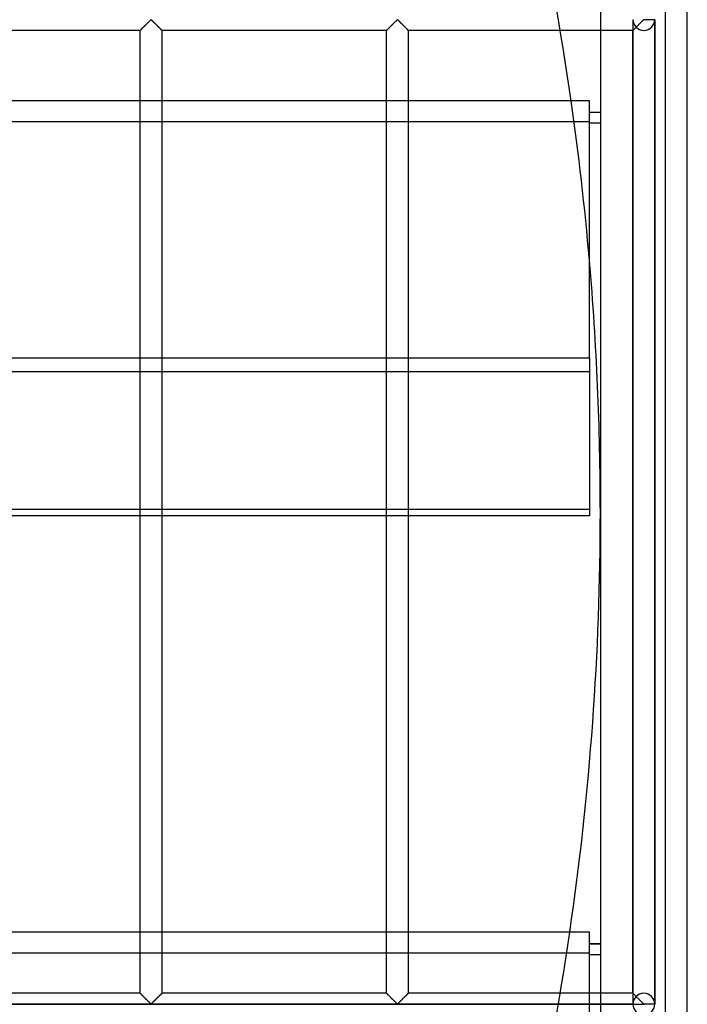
# Model space of a CAD drawing. Header units: millimetres. Extents: x -690 to 690, y -690 to 690.
# Tile 40 of 53: x 536 to 690, y -113 to 113. Entities that reach past the tile are written whole.
import ezdxf

# ---------------------------------------------------------------- set-up
doc = ezdxf.new("R2010")
doc.units = ezdxf.units.MM
doc.layers.add('MAIN-1', color=7, linetype='Continuous')
doc.layers.add('MAIN-2', color=7, linetype='Continuous')

msp = doc.modelspace()

# ---------------------------------------------------------------- linework, layer by layer
at = {"layer": 'MAIN-1'}
for p, q in [((690, -690), (690, 690)), ((670, 670), (670, -670)), ((564.38, 111.05), (564.44, 111.11)), ((564.44, 111.11), (564.51, 111.17)), ((564.51, 111.17), (564.58, 111.25)), ((564.58, 111.25), (564.66, 111.32)), ((564.66, 111.32), (564.74, 111.41)), ((564.74, 111.41), (564.82, 111.49)), ((564.82, 111.49), (564.91, 111.58)), ((564.91, 111.58), (565, 111.66)), ((565, 111.66), (565.09, 111.75)), ((565.09, 111.75), (565.18, 111.85)), ((565.18, 111.85), (565.28, 111.94)), ((565.28, 111.94), (565.37, 112.04)), ((565.37, 112.04), (565.47, 112.13)), ((565.47, 112.13), (565.57, 112.23)), ((565.57, 112.23), (565.66, 112.33)), ((565.66, 112.33), (565.76, 112.42)), ((565.76, 112.42), (565.85, 112.52)), ((565.85, 112.52), (565.95, 112.61)), ((565.95, 112.61), (566.04, 112.7)), ((566.04, 112.7), (566.13, 112.79)), ((566.13, 112.79), (566.22, 112.88)), ((566.22, 112.88), (566.3, 112.96)), ((566.3, 112.96), (566.38, 113.04)), ((566.38, 113.04), (566.46, 113.11)), ((566.46, 113.11), (566.53, 113.18)), ((566.53, 113.18), (566.61, 113.24)), ((566.61, 113.24), (566.72, 113.24)), ((566.72, 113.24), (566.8, 113.18)), ((566.8, 113.18), (566.87, 113.11)), ((566.87, 113.11), (566.95, 113.04)), ((566.95, 113.04), (567.03, 112.96)), ((567.03, 112.96), (567.12, 112.88)), ((567.12, 112.88), (567.2, 112.79)), ((567.2, 112.79), (567.29, 112.7)), ((567.29, 112.7), (567.39, 112.61)), ((567.39, 112.61), (567.48, 112.52)), ((567.48, 112.52), (567.57, 112.42)), ((567.57, 112.42), (567.67, 112.33)), ((567.67, 112.33), (567.77, 112.23)), ((567.77, 112.23), (567.86, 112.13)), ((567.86, 112.13), (567.96, 112.04)), ((567.96, 112.04), (568.06, 111.94)), ((568.06, 111.94), (568.15, 111.85)), ((568.15, 111.85), (568.24, 111.75)), ((568.24, 111.75), (568.33, 111.66)), ((568.33, 111.66), (568.42, 111.58)), ((568.42, 111.58), (568.51, 111.49)), ((568.51, 111.49), (568.59, 111.41)), ((568.59, 111.41), (568.67, 111.32)), ((568.67, 111.32), (568.75, 111.25)), ((568.75, 111.25), (568.82, 111.17)), ((568.82, 111.17), (568.89, 111.11)), ((568.89, 111.11), (568.95, 111.05)), ((621.05, 111.05), (621.11, 111.11)), ((621.11, 111.11), (621.18, 111.17)), ((621.18, 111.17), (621.25, 111.25)), ((621.25, 111.25), (621.33, 111.32)), ((621.33, 111.32), (621.41, 111.41)), ((621.41, 111.41), (621.49, 111.49)), ((621.49, 111.49), (621.58, 111.58)), ((621.58, 111.58), (621.67, 111.66)), ((621.67, 111.66), (621.76, 111.75)), ((621.76, 111.75), (621.85, 111.85)), ((621.85, 111.85), (621.94, 111.94)), ((621.94, 111.94), (622.04, 112.04)), ((622.04, 112.04), (622.14, 112.13)), ((622.14, 112.13), (622.23, 112.23)), ((622.23, 112.23), (622.33, 112.33)), ((622.33, 112.33), (622.43, 112.42)), ((622.43, 112.42), (622.52, 112.52)), ((622.52, 112.52), (622.61, 112.61)), ((622.61, 112.61), (622.71, 112.7)), ((622.71, 112.7), (622.8, 112.79)), ((622.8, 112.79), (622.88, 112.88)), ((622.88, 112.88), (622.97, 112.96)), ((622.97, 112.96), (623.05, 113.04)), ((623.05, 113.04), (623.13, 113.11)), ((623.13, 113.11), (623.2, 113.18)), ((623.2, 113.18), (623.28, 113.24)), ((623.28, 113.24), (623.39, 113.24)), ((623.39, 113.24), (623.47, 113.18)), ((623.47, 113.18), (623.54, 113.11)), ((623.54, 113.11), (623.62, 113.04)), ((623.62, 113.04), (623.7, 112.96)), ((623.7, 112.96), (623.78, 112.88)), ((623.78, 112.88), (623.87, 112.79)), ((623.87, 112.79), (623.96, 112.7)), ((623.96, 112.7), (624.05, 112.61)), ((624.05, 112.61), (624.15, 112.52)), ((624.15, 112.52), (624.24, 112.42)), ((624.24, 112.42), (624.34, 112.33)), ((624.34, 112.33), (624.43, 112.23)), ((624.43, 112.23), (624.53, 112.13)), ((624.53, 112.13), (624.63, 112.04)), ((624.63, 112.04), (624.72, 111.94)), ((624.72, 111.94), (624.82, 111.85)), ((624.82, 111.85), (624.91, 111.75)), ((624.91, 111.75), (625, 111.66)), ((625, 111.66), (625.09, 111.58)), ((625.09, 111.58), (625.18, 111.49)), ((625.18, 111.49), (625.26, 111.41)), ((625.26, 111.41), (625.34, 111.32)), ((625.34, 111.32), (625.42, 111.25)), ((625.42, 111.25), (625.49, 111.17)), ((625.49, 111.17), (625.56, 111.11)), ((625.56, 111.11), (625.62, 111.05)), ((564.17, 110.83), (512.5, 110.83)), ((564.17, 110.84), (564.19, 110.85)), ((564.17, 110.83), (564.17, 110.84)), ((564.17, 94.64), (564.17, 110.83)), ((564.19, 110.85), (564.21, 110.87)), ((564.21, 110.87), (564.24, 110.9)), ((564.24, 110.9), (564.28, 110.94)), ((564.28, 110.94), (564.33, 110.99)), ((564.33, 110.99), (564.38, 111.05)), ((568.95, 111.05), (569.01, 110.99)), ((569.01, 110.99), (569.06, 110.94)), ((569.06, 110.94), (569.09, 110.9)), ((569.09, 110.9), (569.13, 110.87)), ((569.13, 110.87), (569.15, 110.85)), ((569.15, 110.85), (569.16, 110.84)), ((569.16, 110.84), (569.17, 110.83)), ((569.17, 110.83), (569.17, 94.64)), ((620.83, 110.83), (569.17, 110.83)), ((620.83, 110.83), (620.84, 110.84)), ((620.83, 94.64), (620.83, 110.83)), ((620.84, 110.84), (620.85, 110.85)), ((620.85, 110.85), (620.87, 110.87)), ((620.87, 110.87), (620.91, 110.9)), ((620.91, 110.9), (620.94, 110.94)), ((620.94, 110.94), (620.99, 110.99)), ((620.99, 110.99), (621.05, 111.05)), ((625.62, 111.05), (625.67, 110.99)), ((625.67, 110.99), (625.72, 110.94)), ((625.72, 110.94), (625.76, 110.9)), ((625.76, 110.9), (625.79, 110.87)), ((625.79, 110.87), (625.81, 110.85)), ((625.81, 110.85), (625.83, 110.84)), ((625.83, 110.84), (625.83, 110.83)), ((625.83, 110.83), (625.83, 94.64)), ((660.77, 110.83), (625.83, 110.83)), ((667.5, 94.64), (-667.5, 94.64)), ((667.5, 35.48), (667.5, 94.64)), ((670, 91.96), (667.5, 91.96)), ((670, 91.9), (667.5, 91.9)), ((670, 89.46), (667.5, 89.46)), ((-667.5, 35.48), (667.5, 35.48)), ((667.5, 35.48), (667.5, -0.93)), ((667.5, -0.93), (-667.5, -0.93)), ((564.17, -96.79), (564.17, -0.93)), ((569.17, -0.93), (569.17, -96.79)), ((620.83, -96.79), (620.83, -0.93)), ((625.83, -0.93), (625.83, -96.79)), ((667.5, -96.79), (-667.5, -96.79)), ((667.5, -155.95), (667.5, -96.79)), ((670, -99.46), (667.5, -99.46)), ((670, -99.53), (667.5, -99.53)), ((670, -101.96), (667.5, -101.96))]:
    msp.add_line(p, q, dxfattribs=at)
for start, end in [(8.12013, 16.5186), (0, 4.95116), (351.69372, 0)]:
    msp.add_arc((0, 0), 670, start, end, dxfattribs=at)
at = {"layer": 'MAIN-2'}
for p, q in [((685, -685), (685, 685)), ((564.43, 111.1), (564.39, 111.05)), ((564.48, 111.14), (564.43, 111.1)), ((564.53, 111.19), (564.48, 111.14)), ((564.58, 111.25), (564.53, 111.19)), ((564.64, 111.3), (564.58, 111.25)), ((564.69, 111.36), (564.64, 111.3)), ((564.75, 111.42), (564.69, 111.36)), ((564.81, 111.48), (564.75, 111.42)), ((564.87, 111.54), (564.81, 111.48)), ((564.93, 111.6), (564.87, 111.54)), ((565, 111.66), (564.93, 111.6)), ((565.06, 111.73), (565, 111.66)), ((565.13, 111.79), (565.06, 111.73)), ((565.19, 111.86), (565.13, 111.79)), ((565.26, 111.92), (565.19, 111.86)), ((565.33, 111.99), (565.26, 111.92)), ((565.4, 112.06), (565.33, 111.99)), ((565.47, 112.13), (565.4, 112.06)), ((565.53, 112.2), (565.47, 112.13)), ((565.6, 112.27), (565.53, 112.2)), ((565.67, 112.34), (565.6, 112.27)), ((565.74, 112.4), (565.67, 112.34)), ((565.81, 112.47), (565.74, 112.4)), ((565.88, 112.54), (565.81, 112.47)), ((565.94, 112.6), (565.88, 112.54)), ((566.01, 112.67), (565.94, 112.6)), ((566.07, 112.74), (566.01, 112.67)), ((566.14, 112.8), (566.07, 112.74)), ((566.2, 112.86), (566.14, 112.8)), ((566.26, 112.92), (566.2, 112.86)), ((566.32, 112.98), (566.26, 112.92)), ((566.38, 113.03), (566.32, 112.98)), ((566.43, 113.09), (566.38, 113.03)), ((566.49, 113.14), (566.43, 113.09)), ((566.54, 113.19), (566.49, 113.14)), ((566.59, 113.23), (566.54, 113.19)), ((566.67, 113.26), (566.59, 113.23)), ((566.78, 113.2), (566.67, 113.26)), ((566.87, 113.11), (566.78, 113.2)), ((566.97, 113.02), (566.87, 113.11)), ((567.07, 112.92), (566.97, 113.02)), ((567.18, 112.82), (567.07, 112.92)), ((567.29, 112.71), (567.18, 112.82)), ((567.4, 112.59), (567.29, 112.71)), ((567.52, 112.48), (567.4, 112.59)), ((567.64, 112.36), (567.52, 112.48)), ((567.76, 112.24), (567.64, 112.36)), ((567.88, 112.12), (567.76, 112.24)), ((568, 112), (567.88, 112.12)), ((568.12, 111.88), (568, 112)), ((568.23, 111.77), (568.12, 111.88)), ((568.34, 111.65), (568.23, 111.77)), ((568.45, 111.55), (568.34, 111.65)), ((568.56, 111.44), (568.45, 111.55)), ((568.66, 111.34), (568.56, 111.44)), ((568.76, 111.24), (568.66, 111.34)), ((568.85, 111.15), (568.76, 111.24)), ((568.93, 111.07), (568.85, 111.15)), ((569, 111), (568.93, 111.07)), ((621.1, 111.1), (621.05, 111.05)), ((621.14, 111.14), (621.1, 111.1)), ((621.19, 111.19), (621.14, 111.14)), ((621.25, 111.25), (621.19, 111.19)), ((621.3, 111.3), (621.25, 111.25)), ((621.36, 111.36), (621.3, 111.3)), ((621.42, 111.42), (621.36, 111.36)), ((621.48, 111.48), (621.42, 111.42)), ((621.54, 111.54), (621.48, 111.48)), ((621.6, 111.6), (621.54, 111.54)), ((621.66, 111.66), (621.6, 111.6)), ((621.73, 111.73), (621.66, 111.66)), ((621.79, 111.79), (621.73, 111.73)), ((621.86, 111.86), (621.79, 111.79)), ((621.93, 111.92), (621.86, 111.86)), ((621.99, 111.99), (621.93, 111.92)), ((622.06, 112.06), (621.99, 111.99)), ((622.13, 112.13), (622.06, 112.06)), ((622.2, 112.2), (622.13, 112.13)), ((622.27, 112.27), (622.2, 112.2)), ((622.34, 112.34), (622.27, 112.27)), ((622.41, 112.4), (622.34, 112.34)), ((622.47, 112.47), (622.41, 112.4)), ((622.54, 112.54), (622.47, 112.47)), ((622.61, 112.6), (622.54, 112.54)), ((622.67, 112.67), (622.61, 112.6)), ((622.74, 112.74), (622.67, 112.67)), ((622.8, 112.8), (622.74, 112.74)), ((622.87, 112.86), (622.8, 112.8)), ((622.93, 112.92), (622.87, 112.86)), ((622.99, 112.98), (622.93, 112.92)), ((623.04, 113.03), (622.99, 112.98)), ((623.1, 113.09), (623.04, 113.03)), ((623.15, 113.14), (623.1, 113.09)), ((623.21, 113.19), (623.15, 113.14)), ((623.26, 113.23), (623.21, 113.19)), ((623.33, 113.26), (623.26, 113.23)), ((623.45, 113.2), (623.33, 113.26)), ((623.54, 113.11), (623.45, 113.2)), ((623.64, 113.02), (623.54, 113.11)), ((623.74, 112.92), (623.64, 113.02)), ((623.84, 112.82), (623.74, 112.92)), ((623.96, 112.71), (623.84, 112.82)), ((624.07, 112.59), (623.96, 112.71)), ((624.19, 112.48), (624.07, 112.59)), ((624.3, 112.36), (624.19, 112.48)), ((624.42, 112.24), (624.3, 112.36)), ((624.54, 112.12), (624.42, 112.24)), ((624.66, 112), (624.54, 112.12)), ((624.78, 111.88), (624.66, 112)), ((624.9, 111.77), (624.78, 111.88)), ((625.01, 111.65), (624.9, 111.77)), ((625.12, 111.55), (625.01, 111.65)), ((625.23, 111.44), (625.12, 111.55)), ((625.33, 111.34), (625.23, 111.44)), ((625.42, 111.24), (625.33, 111.34)), ((625.51, 111.15), (625.42, 111.24)), ((625.59, 111.07), (625.51, 111.15)), ((625.66, 111), (625.59, 111.07)), ((677.5, 113.26), (677.5, -113.26)), ((677.5, 113.26), (677.5, -113.26)), ((677.76, 111.1), (677.72, 111.05)), ((677.73, 111.06), (677.78, 111.11)), ((677.81, 111.14), (677.76, 111.1)), ((677.78, 111.11), (677.83, 111.16)), ((677.86, 111.19), (677.81, 111.14)), ((677.83, 111.16), (677.88, 111.21)), ((677.91, 111.25), (677.86, 111.19)), ((677.88, 111.21), (677.93, 111.26)), ((677.97, 111.3), (677.91, 111.25)), ((677.93, 111.26), (677.99, 111.32)), ((678.03, 111.36), (677.97, 111.3)), ((677.99, 111.32), (678.05, 111.38)), ((678.08, 111.42), (678.03, 111.36)), ((678.05, 111.38), (678.11, 111.44)), ((678.14, 111.48), (678.08, 111.42)), ((678.11, 111.44), (678.17, 111.5)), ((678.2, 111.54), (678.14, 111.48)), ((678.17, 111.5), (678.23, 111.56)), ((678.27, 111.6), (678.2, 111.54)), ((678.33, 111.66), (678.27, 111.6)), ((678.39, 111.73), (678.33, 111.66)), ((678.46, 111.79), (678.39, 111.73)), ((678.53, 111.86), (678.46, 111.79)), ((678.59, 111.92), (678.53, 111.86)), ((678.66, 111.99), (678.59, 111.92)), ((678.73, 112.06), (678.66, 111.99)), ((678.8, 112.13), (678.73, 112.06)), ((678.87, 112.2), (678.8, 112.13)), ((678.94, 112.27), (678.87, 112.2)), ((679.01, 112.34), (678.94, 112.27)), ((679.07, 112.4), (679.01, 112.34)), ((679.14, 112.47), (679.07, 112.4)), ((679.21, 112.54), (679.14, 112.47)), ((679.27, 112.6), (679.21, 112.54)), ((679.34, 112.67), (679.27, 112.6)), ((679.41, 112.74), (679.34, 112.67)), ((679.47, 112.8), (679.41, 112.74)), ((679.53, 112.86), (679.47, 112.8)), ((679.59, 112.92), (679.53, 112.86)), ((679.65, 112.98), (679.59, 112.92)), ((679.71, 113.03), (679.65, 112.98)), ((679.77, 113.09), (679.71, 113.03)), ((679.82, 113.14), (679.77, 113.09)), ((679.87, 113.19), (679.82, 113.14)), ((679.93, 113.23), (679.87, 113.19)), ((680, 113.26), (679.93, 113.23)), ((680, 113.26), (680, 113.33)), ((682.5, 113.26), (680, 113.26)), ((682.5, 113.26), (682.5, -113.26)), ((682.5, -113.26), (682.5, 113.26)), ((682.5, -113.26), (682.5, 113.26)), ((564.18, 110.84), (564.17, 110.84)), ((564.17, 110.84), (564.17, 110.83)), ((564.19, 110.85), (564.18, 110.84)), ((564.2, 110.87), (564.19, 110.85)), ((564.22, 110.89), (564.2, 110.87)), ((564.25, 110.91), (564.22, 110.89)), ((564.28, 110.94), (564.25, 110.91)), ((564.31, 110.98), (564.28, 110.94)), ((564.35, 111.01), (564.31, 110.98)), ((564.39, 111.05), (564.35, 111.01)), ((569.06, 110.94), (569, 111)), ((569.1, 110.89), (569.06, 110.94)), ((569.14, 110.86), (569.1, 110.89)), ((569.16, 110.84), (569.14, 110.86)), ((569.17, 110.83), (569.16, 110.84)), ((620.84, 110.84), (620.83, 110.83)), ((620.85, 110.85), (620.84, 110.84)), ((620.84, 110.84), (620.84, 110.84)), ((620.87, 110.87), (620.85, 110.85)), ((620.89, 110.89), (620.87, 110.87)), ((620.92, 110.91), (620.89, 110.89)), ((620.94, 110.94), (620.92, 110.91)), ((620.98, 110.98), (620.94, 110.94)), ((621.01, 111.01), (620.98, 110.98)), ((621.05, 111.05), (621.01, 111.01)), ((625.72, 110.94), (625.66, 111)), ((625.77, 110.89), (625.72, 110.94)), ((625.8, 110.86), (625.77, 110.89)), ((625.83, 110.84), (625.8, 110.86)), ((625.83, 110.83), (625.83, 110.84)), ((677.5, 110.83), (660.77, 110.83)), ((677.5, 110.83), (677.5, 110.84)), ((677.5, 110.84), (677.51, 110.84)), ((677.51, 110.84), (677.5, 110.84)), ((677.5, 110.84), (677.5, 110.83)), ((677.5, -110.83), (677.5, 110.83)), ((677.51, 110.84), (677.52, 110.85)), ((677.52, 110.85), (677.51, 110.84)), ((677.52, 110.85), (677.54, 110.87)), ((677.54, 110.87), (677.52, 110.85)), ((677.54, 110.87), (677.56, 110.89)), ((677.56, 110.89), (677.54, 110.87)), ((677.56, 110.89), (677.59, 110.92)), ((677.58, 110.91), (677.56, 110.89)), ((677.61, 110.94), (677.58, 110.91)), ((677.59, 110.92), (677.62, 110.95)), ((677.64, 110.98), (677.61, 110.94)), ((677.62, 110.95), (677.65, 110.98)), ((677.68, 111.01), (677.64, 110.98)), ((677.65, 110.98), (677.69, 111.02)), ((677.72, 111.05), (677.68, 111.01)), ((677.69, 111.02), (677.73, 111.06)), ((564.17, -0.93), (564.17, 94.64)), ((569.17, 94.64), (569.17, -0.93)), ((620.83, -0.93), (620.83, 94.64)), ((625.83, 94.64), (625.83, -0.93)), ((-667.5, 89.88), (667.5, 89.88)), ((667.5, 89.53), (670, 89.53)), ((667.5, 32.27), (-667.5, 32.27)), ((-667.5, 0.62), (667.5, 0.62)), ((670, 0), (670, 0)), ((564.17, -110.83), (564.17, -96.79)), ((569.17, -96.79), (569.17, -110.83)), ((620.83, -110.83), (620.83, -96.79)), ((625.83, -96.79), (625.83, -110.83)), ((-667.5, -101.55), (667.5, -101.55)), ((667.5, -101.9), (670, -101.9)), ((564.17, -110.83), (512.5, -110.83)), ((564.17, -110.84), (564.17, -110.83)), ((564.17, -110.83), (564.17, -110.84)), ((564.19, -110.85), (564.17, -110.84)), ((564.17, -110.84), (564.2, -110.86)), ((564.21, -110.87), (564.19, -110.85)), ((564.2, -110.86), (564.23, -110.89)), ((564.24, -110.9), (564.21, -110.87)), ((564.23, -110.89), (564.28, -110.94)), ((564.28, -110.94), (564.24, -110.9)), ((564.33, -110.99), (564.28, -110.94)), ((564.28, -110.94), (564.34, -111)), ((564.38, -111.05), (564.33, -110.99)), ((564.34, -111), (564.41, -111.07)), ((564.44, -111.11), (564.38, -111.05)), ((568.95, -111.05), (568.89, -111.11)), ((568.9, -111.1), (568.95, -111.05)), ((569.01, -110.99), (568.95, -111.05)), ((568.95, -111.05), (568.99, -111.01)), ((568.99, -111.01), (569.02, -110.98)), ((569.06, -110.94), (569.01, -110.99)), ((569.02, -110.98), (569.06, -110.94)), ((569.09, -110.9), (569.06, -110.94)), ((569.06, -110.94), (569.08, -110.91)), ((569.08, -110.91), (569.11, -110.89)), ((569.13, -110.87), (569.09, -110.9)), ((569.11, -110.89), (569.13, -110.87)), ((569.15, -110.85), (569.13, -110.87)), ((569.13, -110.87), (569.15, -110.85)), ((569.16, -110.84), (569.15, -110.85)), ((569.15, -110.85), (569.16, -110.84)), ((569.17, -110.83), (569.16, -110.84)), ((569.16, -110.84), (569.17, -110.83)), ((569.16, -110.84), (569.16, -110.84)), ((620.83, -110.83), (569.17, -110.83)), ((620.83, -110.83), (620.84, -110.84)), ((620.84, -110.84), (620.83, -110.83)), ((620.84, -110.84), (620.86, -110.86)), ((620.85, -110.85), (620.84, -110.84)), ((620.87, -110.87), (620.85, -110.85)), ((620.86, -110.86), (620.9, -110.89)), ((620.91, -110.9), (620.87, -110.87)), ((620.9, -110.89), (620.94, -110.94)), ((620.94, -110.94), (620.91, -110.9)), ((620.94, -110.94), (621, -111)), ((620.99, -110.99), (620.94, -110.94)), ((621.05, -111.05), (620.99, -110.99)), ((621, -111), (621.07, -111.07)), ((621.11, -111.11), (621.05, -111.05)), ((625.62, -111.05), (625.56, -111.11)), ((625.57, -111.1), (625.61, -111.05)), ((625.61, -111.05), (625.65, -111.01)), ((625.67, -110.99), (625.62, -111.05)), ((625.65, -111.01), (625.69, -110.98)), ((625.72, -110.94), (625.67, -110.99)), ((625.69, -110.98), (625.72, -110.94)), ((625.76, -110.9), (625.72, -110.94)), ((625.72, -110.94), (625.75, -110.91)), ((625.75, -110.91), (625.78, -110.89)), ((625.79, -110.87), (625.76, -110.9)), ((625.78, -110.89), (625.8, -110.87)), ((625.81, -110.85), (625.79, -110.87)), ((625.8, -110.87), (625.81, -110.85)), ((625.81, -110.85), (625.82, -110.84)), ((625.83, -110.84), (625.81, -110.85)), ((625.82, -110.84), (625.83, -110.84)), ((625.83, -110.84), (625.83, -110.83)), ((625.83, -110.83), (625.83, -110.84)), ((677.5, -110.83), (625.83, -110.83)), ((677.5, -110.84), (677.5, -110.83)), ((677.5, -110.83), (677.51, -110.84)), ((677.51, -110.84), (677.5, -110.84)), ((677.52, -110.85), (677.51, -110.84)), ((677.51, -110.84), (677.53, -110.86)), ((677.54, -110.87), (677.52, -110.85)), ((677.53, -110.86), (677.56, -110.89)), ((677.56, -110.89), (677.54, -110.87)), ((677.59, -110.92), (677.56, -110.89)), ((677.56, -110.89), (677.61, -110.94)), ((677.62, -110.95), (677.59, -110.92)), ((677.61, -110.94), (677.67, -111)), ((677.65, -110.98), (677.62, -110.95)), ((677.69, -111.02), (677.65, -110.98)), ((677.67, -111), (677.74, -111.07)), ((677.73, -111.06), (677.69, -111.02)), ((677.78, -111.11), (677.73, -111.06)), ((-680, -113.33), (680, -113.33)), ((677.5, -113.33), (-677.5, -113.33)), ((564.41, -111.07), (564.49, -111.15)), ((564.51, -111.17), (564.44, -111.11)), ((564.49, -111.15), (564.58, -111.24)), ((564.58, -111.25), (564.51, -111.17)), ((564.58, -111.24), (564.67, -111.34)), ((564.66, -111.32), (564.58, -111.25)), ((564.74, -111.41), (564.66, -111.32)), ((564.67, -111.34), (564.77, -111.44)), ((564.82, -111.49), (564.74, -111.41)), ((564.77, -111.44), (564.88, -111.55)), ((564.91, -111.58), (564.82, -111.49)), ((564.88, -111.55), (564.99, -111.65)), ((565, -111.66), (564.91, -111.58)), ((564.99, -111.65), (565.1, -111.77)), ((565.09, -111.75), (565, -111.66)), ((565.18, -111.85), (565.09, -111.75)), ((565.1, -111.77), (565.22, -111.88)), ((565.28, -111.94), (565.18, -111.85)), ((565.22, -111.88), (565.34, -112)), ((565.37, -112.04), (565.28, -111.94)), ((565.34, -112), (565.46, -112.12)), ((565.47, -112.13), (565.37, -112.04)), ((565.46, -112.12), (565.58, -112.24)), ((565.57, -112.23), (565.47, -112.13)), ((565.66, -112.33), (565.57, -112.23)), ((565.58, -112.24), (565.7, -112.36)), ((565.76, -112.42), (565.66, -112.33)), ((565.7, -112.36), (565.81, -112.48)), ((565.85, -112.52), (565.76, -112.42)), ((565.81, -112.48), (565.93, -112.59)), ((565.95, -112.61), (565.85, -112.52)), ((565.93, -112.59), (566.04, -112.71)), ((566.04, -112.7), (565.95, -112.61)), ((566.13, -112.79), (566.04, -112.7)), ((566.04, -112.71), (566.16, -112.82)), ((566.22, -112.88), (566.13, -112.79)), ((566.16, -112.82), (566.26, -112.92)), ((566.3, -112.96), (566.22, -112.88)), ((566.26, -112.92), (566.36, -113.02)), ((566.38, -113.04), (566.3, -112.96)), ((566.36, -113.02), (566.46, -113.11)), ((566.46, -113.11), (566.38, -113.04)), ((566.53, -113.18), (566.46, -113.11)), ((566.46, -113.11), (566.55, -113.2)), ((566.61, -113.24), (566.53, -113.18)), ((566.55, -113.2), (566.67, -113.26)), ((566.72, -113.24), (566.61, -113.24)), ((566.67, -113.26), (566.74, -113.23)), ((566.8, -113.18), (566.72, -113.24)), ((566.74, -113.23), (566.79, -113.19)), ((566.79, -113.19), (566.85, -113.14)), ((566.87, -113.11), (566.8, -113.18)), ((566.85, -113.14), (566.9, -113.09)), ((566.95, -113.04), (566.87, -113.11)), ((566.9, -113.09), (566.96, -113.03)), ((567.03, -112.96), (566.95, -113.04)), ((566.96, -113.03), (567.01, -112.98)), ((567.01, -112.98), (567.07, -112.92)), ((567.12, -112.88), (567.03, -112.96)), ((567.07, -112.92), (567.13, -112.86)), ((567.2, -112.79), (567.12, -112.88)), ((567.13, -112.86), (567.2, -112.8)), ((567.29, -112.7), (567.2, -112.79)), ((567.2, -112.8), (567.26, -112.74)), ((567.26, -112.74), (567.33, -112.67)), ((567.39, -112.61), (567.29, -112.7)), ((567.33, -112.67), (567.39, -112.6)), ((567.48, -112.52), (567.39, -112.61)), ((567.39, -112.6), (567.46, -112.54)), ((567.46, -112.54), (567.53, -112.47)), ((567.57, -112.42), (567.48, -112.52)), ((567.53, -112.47), (567.59, -112.4)), ((567.67, -112.33), (567.57, -112.42)), ((567.59, -112.4), (567.66, -112.34)), ((567.66, -112.34), (567.73, -112.27)), ((567.77, -112.23), (567.67, -112.33)), ((567.73, -112.27), (567.8, -112.2)), ((567.86, -112.13), (567.77, -112.23)), ((567.8, -112.2), (567.87, -112.13)), ((567.96, -112.04), (567.86, -112.13)), ((567.87, -112.13), (567.94, -112.06)), ((567.94, -112.06), (568.01, -111.99)), ((568.06, -111.94), (567.96, -112.04)), ((568.01, -111.99), (568.07, -111.92)), ((568.15, -111.85), (568.06, -111.94)), ((568.07, -111.92), (568.14, -111.86)), ((568.14, -111.86), (568.21, -111.79)), ((568.24, -111.75), (568.15, -111.85)), ((568.21, -111.79), (568.27, -111.73)), ((568.33, -111.66), (568.24, -111.75)), ((568.27, -111.73), (568.34, -111.66)), ((568.42, -111.58), (568.33, -111.66)), ((568.34, -111.66), (568.4, -111.6)), ((568.4, -111.6), (568.46, -111.54)), ((568.51, -111.49), (568.42, -111.58)), ((568.46, -111.54), (568.52, -111.48)), ((568.59, -111.41), (568.51, -111.49)), ((568.52, -111.48), (568.58, -111.42)), ((568.58, -111.42), (568.64, -111.36)), ((568.67, -111.32), (568.59, -111.41)), ((568.64, -111.36), (568.7, -111.3)), ((568.75, -111.25), (568.67, -111.32)), ((568.7, -111.3), (568.75, -111.25)), ((568.82, -111.17), (568.75, -111.25)), ((568.75, -111.25), (568.81, -111.19)), ((568.81, -111.19), (568.86, -111.14)), ((568.89, -111.11), (568.82, -111.17)), ((568.86, -111.14), (568.9, -111.1)), ((621.07, -111.07), (621.15, -111.15)), ((621.18, -111.17), (621.11, -111.11)), ((621.15, -111.15), (621.24, -111.24)), ((621.25, -111.25), (621.18, -111.17)), ((621.24, -111.24), (621.34, -111.34)), ((621.33, -111.32), (621.25, -111.25)), ((621.41, -111.41), (621.33, -111.32)), ((621.34, -111.34), (621.44, -111.44)), ((621.49, -111.49), (621.41, -111.41)), ((621.44, -111.44), (621.55, -111.55)), ((621.58, -111.58), (621.49, -111.49)), ((621.55, -111.55), (621.66, -111.65)), ((621.67, -111.66), (621.58, -111.58)), ((621.66, -111.65), (621.77, -111.77)), ((621.76, -111.75), (621.67, -111.66)), ((621.85, -111.85), (621.76, -111.75)), ((621.77, -111.77), (621.88, -111.88)), ((621.94, -111.94), (621.85, -111.85)), ((621.88, -111.88), (622, -112)), ((622.04, -112.04), (621.94, -111.94)), ((622, -112), (622.12, -112.12)), ((622.14, -112.13), (622.04, -112.04)), ((622.12, -112.12), (622.24, -112.24)), ((622.23, -112.23), (622.14, -112.13)), ((622.33, -112.33), (622.23, -112.23)), ((622.24, -112.24), (622.36, -112.36)), ((622.43, -112.42), (622.33, -112.33)), ((622.36, -112.36), (622.48, -112.48)), ((622.52, -112.52), (622.43, -112.42)), ((622.48, -112.48), (622.6, -112.59)), ((622.61, -112.61), (622.52, -112.52)), ((622.6, -112.59), (622.71, -112.71)), ((622.71, -112.7), (622.61, -112.61)), ((622.8, -112.79), (622.71, -112.7)), ((622.71, -112.71), (622.82, -112.82)), ((622.88, -112.88), (622.8, -112.79)), ((622.82, -112.82), (622.93, -112.92)), ((622.97, -112.96), (622.88, -112.88)), ((622.93, -112.92), (623.03, -113.02)), ((623.05, -113.04), (622.97, -112.96)), ((623.03, -113.02), (623.13, -113.11)), ((623.13, -113.11), (623.05, -113.04)), ((623.13, -113.11), (623.22, -113.2)), ((623.2, -113.18), (623.13, -113.11)), ((623.28, -113.24), (623.2, -113.18)), ((623.22, -113.2), (623.33, -113.26)), ((623.39, -113.24), (623.28, -113.24)), ((623.33, -113.26), (623.41, -113.23)), ((623.47, -113.18), (623.39, -113.24)), ((623.41, -113.23), (623.46, -113.19)), ((623.46, -113.19), (623.51, -113.14)), ((623.54, -113.11), (623.47, -113.18)), ((623.51, -113.14), (623.57, -113.09)), ((623.62, -113.04), (623.54, -113.11)), ((623.57, -113.09), (623.62, -113.03)), ((623.7, -112.96), (623.62, -113.04)), ((623.62, -113.03), (623.68, -112.98)), ((623.68, -112.98), (623.74, -112.92)), ((623.78, -112.88), (623.7, -112.96)), ((623.74, -112.92), (623.8, -112.86)), ((623.87, -112.79), (623.78, -112.88)), ((623.8, -112.86), (623.86, -112.8)), ((623.86, -112.8), (623.93, -112.74)), ((623.96, -112.7), (623.87, -112.79)), ((623.93, -112.74), (623.99, -112.67)), ((624.05, -112.61), (623.96, -112.7)), ((623.99, -112.67), (624.06, -112.6)), ((624.15, -112.52), (624.05, -112.61)), ((624.06, -112.6), (624.12, -112.54)), ((624.12, -112.54), (624.19, -112.47)), ((624.24, -112.42), (624.15, -112.52)), ((624.19, -112.47), (624.26, -112.4)), ((624.34, -112.33), (624.24, -112.42)), ((624.26, -112.4), (624.33, -112.34)), ((624.33, -112.34), (624.4, -112.27)), ((624.43, -112.23), (624.34, -112.33)), ((624.4, -112.27), (624.47, -112.2)), ((624.53, -112.13), (624.43, -112.23)), ((624.47, -112.2), (624.53, -112.13)), ((624.63, -112.04), (624.53, -112.13)), ((624.53, -112.13), (624.6, -112.06)), ((624.6, -112.06), (624.67, -111.99)), ((624.72, -111.94), (624.63, -112.04)), ((624.67, -111.99), (624.74, -111.92)), ((624.82, -111.85), (624.72, -111.94)), ((624.74, -111.92), (624.81, -111.86)), ((624.81, -111.86), (624.87, -111.79)), ((624.91, -111.75), (624.82, -111.85)), ((624.87, -111.79), (624.94, -111.73)), ((625, -111.66), (624.91, -111.75)), ((624.94, -111.73), (625, -111.66)), ((625.09, -111.58), (625, -111.66)), ((625, -111.66), (625.07, -111.6)), ((625.07, -111.6), (625.13, -111.54)), ((625.18, -111.49), (625.09, -111.58)), ((625.13, -111.54), (625.19, -111.48)), ((625.26, -111.41), (625.18, -111.49)), ((625.19, -111.48), (625.25, -111.42)), ((625.25, -111.42), (625.31, -111.36)), ((625.34, -111.32), (625.26, -111.41)), ((625.31, -111.36), (625.36, -111.3)), ((625.42, -111.25), (625.34, -111.32)), ((625.36, -111.3), (625.42, -111.25)), ((625.49, -111.17), (625.42, -111.25)), ((625.42, -111.25), (625.47, -111.19)), ((625.47, -111.19), (625.52, -111.14)), ((625.56, -111.11), (625.49, -111.17)), ((625.52, -111.14), (625.57, -111.1)), ((677.5, -113.33), (677.5, -113.33)), ((677.74, -111.07), (677.82, -111.15)), ((677.83, -111.16), (677.78, -111.11)), ((677.82, -111.15), (677.91, -111.24)), ((677.88, -111.21), (677.83, -111.16)), ((677.93, -111.26), (677.88, -111.21)), ((677.91, -111.24), (678.01, -111.34)), ((677.99, -111.32), (677.93, -111.26)), ((678.05, -111.38), (677.99, -111.32)), ((678.01, -111.34), (678.11, -111.44)), ((678.11, -111.44), (678.05, -111.38)), ((678.17, -111.5), (678.11, -111.44)), ((678.11, -111.44), (678.21, -111.55)), ((678.23, -111.56), (678.17, -111.5)), ((678.21, -111.55), (678.32, -111.65)), ((678.32, -111.65), (678.43, -111.77)), ((678.43, -111.77), (678.55, -111.88)), ((678.55, -111.88), (678.67, -112)), ((678.67, -112), (678.79, -112.12)), ((678.79, -112.12), (678.91, -112.24)), ((678.91, -112.24), (679.03, -112.36)), ((679.03, -112.36), (679.15, -112.48)), ((679.15, -112.48), (679.26, -112.59)), ((679.26, -112.59), (679.38, -112.71)), ((679.38, -112.71), (679.49, -112.82)), ((679.49, -112.82), (679.6, -112.92)), ((679.6, -112.92), (679.7, -113.02)), ((679.7, -113.02), (679.79, -113.11)), ((679.79, -113.11), (679.89, -113.2)), ((679.89, -113.2), (680, -113.26)), ((680, -113.33), (680, -113.26)), ((680, -113.26), (682.5, -113.26)), ((680, -113.4), (680, -113.33)), ((682.5, -113.33), (680, -113.33)), ((682.5, -113.33), (682.5, -113.33))]:
    msp.add_line(p, q, dxfattribs=at)
for centre, radius, start, end in [((680, 113.33), 2.5, 180, 0), ((0, 0), 670, 4.95116, 8.12013), ((0, 0), 670, 343.31547, 351.69372), ((680, -113.33), 2.5, 0, 180), ((680, -113.33), 2.5, 180, 0)]:
    msp.add_arc(centre, radius, start, end, dxfattribs=at)

doc.saveas('drawing.dxf')
